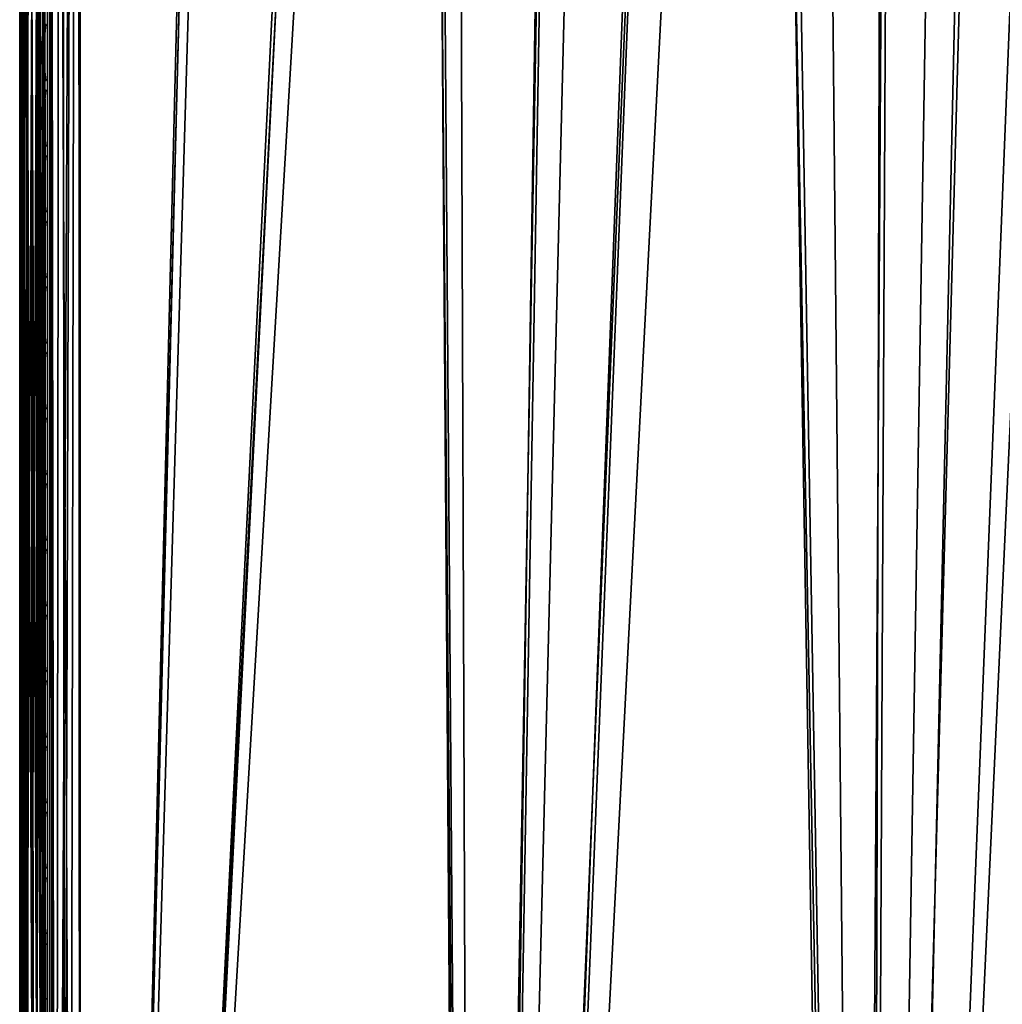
# Model space of a CAD drawing. Header units: inches. Extents: x -6.6 to 28, y -34.7 to 0.
# Tile 50 of 118: x -6.6 to -2.6, y -22.7 to -18.6. Entities that reach past the tile are written whole.
import ezdxf

# ---------------------------------------------------------------- set-up
doc = ezdxf.new("R2010")
doc.units = ezdxf.units.IN
doc.header["$LTSCALE"] = 0.03937
doc.header["$MEASUREMENT"] = 0
for name, color, linetype in [('A-FURN-3-ST', 151, 'Continuous'), ('A-FURN-3-ST-SEAM', 250, 'Continuous'), ('A-FURN-3-STITCH', 15, 'Continuous')]:
    doc.layers.add(name, color=color, linetype=linetype)
doc.layers.add('A-FURN-3-ST-LM', color=7, linetype='Continuous', true_color=0xffbd7a)

msp = doc.modelspace()

# ---------------------------------------------------------------- meshes
at = {"layer": 'A-FURN-3-ST'}
mesh = msp.add_polyface(dxfattribs=at)
corners = [(-6.6373, -34.1539, 5.25), (-6.6373, -7.1339, 5.25), (-6.6038, -34.1539, 5.125), (-6.6038, -7.1339, 5.125), (-6.5123, -34.1539, 5.0335), (-6.5123, -7.1339, 5.0335), (-6.3873, -34.1539, 5), (-6.3873, -7.1339, 5), (-6.3873, -33.5451, 18), (-6.3873, -7.7342, 18), (-6.5123, -33.5451, 17.9665), (-6.5123, -7.7342, 17.9665), (-6.6038, -33.5451, 17.875), (-6.6038, -7.7342, 17.875), (-6.6373, -33.5451, 17.75), (-6.6373, -7.7342, 17.75), (-5.676, -7.0732, 5), (-4.9743, -6.9418, 5), (-4.7776, -34.1041, 5), (-4.2893, -6.741, 5), (-3.6277, -6.4728, 5), (-3.1721, -33.9785, 5), (-2.9963, -6.1398, 5), (-2.4012, -5.7454, 5), (-1.8485, -5.2936, 5), (-1.5742, -33.7774, 5), (0.0124, -33.5012, 5), (1.5842, -33.1505, 5), (3.1377, -32.7261, 5), (4.6695, -32.2289, 5), (6.1762, -31.6601, 5), (7.6544, -31.0209, 5), (9.1008, -30.3127, 5), (10.5122, -29.5372, 5), (11.8855, -28.6959, 5), (13.2176, -27.7909, 5), (14.5055, -26.824, 5), (15.7465, -25.7976, 5), (-6.6373, -34.4039, 5.5002), (-6.6373, -6.8837, 5.5), (-6.6373, -34.3951, 16.9007), (-6.6373, -6.8837, 16.9), (-5.6133, -7.6702, 18), (-4.8496, -7.5289, 18), (-4.7572, -33.4933, 18), (-4.1039, -7.3118, 18), (-3.3837, -7.021, 18), (-3.1316, -33.3623, 18), (-2.6962, -6.6594, 18), (-2.0485, -6.2308, 18), (-1.5143, -33.1525, 18), (0.091, -32.8643, 18), (1.6803, -32.4985, 18), (3.25, -32.0558, 18), (4.7963, -31.5374, 18), (6.3156, -30.9444, 18), (7.8042, -30.2783, 18), (9.2588, -29.5406, 18), (10.6757, -28.7331, 18), (12.0518, -27.8577, 18), (13.3836, -26.9165, 18), (14.6682, -25.9116, 18), (-1.4471, -5.7395, 18), (15.9024, -24.8455, 18)]
mesh.append_faces([[corners[k] for k in face] for face in [(0, 1, 2), (2, 1, 3), (2, 3, 4), (4, 3, 5), (4, 5, 6), (6, 5, 7), (8, 9, 10), (10, 9, 11), (10, 11, 12), (12, 11, 13), (12, 13, 14), (14, 13, 15), (7, 16, 6), (6, 16, 17), (6, 17, 18), (18, 17, 19), (18, 19, 20), (18, 20, 21), (21, 20, 22), (21, 22, 23), (23, 24, 21), (21, 24, 25), (25, 24, 26), (26, 24, 27), (27, 24, 28), (28, 24, 29), (29, 24, 30), (30, 24, 31), (31, 24, 32), (32, 24, 33), (33, 24, 34), (34, 24, 35), (35, 24, 36), (36, 24, 37), (1, 38, 39), (38, 40, 39), (39, 40, 41), (41, 40, 14), (41, 14, 15), (9, 8, 42), (42, 8, 43), (43, 8, 44), (43, 44, 45), (45, 44, 46), (46, 44, 47), (46, 47, 48), (48, 47, 49), (49, 47, 50), (49, 50, 51), (51, 52, 49), (49, 52, 53), (49, 53, 54), (54, 55, 49), (49, 55, 56), (49, 56, 57), (57, 58, 49), (49, 58, 59), (49, 59, 60), (60, 61, 49), (49, 61, 62), (62, 61, 63)]])
mesh = msp.add_polyface(dxfattribs=at)
corners = [(5.9884, -31.5158, 17.9228), (6.7614, -31.195, 17.9228), (6.6806, -31.007, 17.9817), (5.9123, -31.3258, 17.9817), (6.3156, -30.9444, 18), (7.4444, -30.6676, 17.9817), (7.8042, -30.2783, 18), (8.2029, -30.3079, 17.9817), (8.9554, -29.9277, 17.9817), (8.2929, -30.4917, 17.9228), (9.0499, -30.1092, 17.9228), (8.3795, -30.6685, 17.8209), (9.1409, -30.2839, 17.8209), (8.4569, -30.8265, 17.6781), (9.2222, -30.4398, 17.6781), (8.5197, -30.9548, 17.5024), (9.2882, -30.5665, 17.5024), (8.5646, -31.0465, 17.3055), (9.3354, -30.6571, 17.3055), (8.5905, -31.0995, 17.1009), (9.3626, -30.7094, 17.1009), (9.3265, -30.749, 16.9008), (7.8592, -31.4674, 16.9008), (7.8122, -31.4686, 17.1009), (6.9085, -31.5375, 17.6781), (7.6854, -31.1924, 17.6781), (7.612, -31.0326, 17.8209), (6.8391, -31.376, 17.8209), (7.5298, -30.8536, 17.9228), (10.1276, -30.2985, 17.1009), (10.4388, -29.1068, 17.9817), (9.2588, -29.5406, 18), (9.7009, -29.5273, 17.9817), (4.7963, -31.5374, 18), (7.7876, -31.4151, 17.3055), (7.745, -31.3222, 17.5024), (10.0991, -30.2469, 17.3055), (10.0496, -30.1576, 17.5024), (9.9805, -30.0326, 17.6781), (9.8953, -29.8787, 17.8209), (9.8, -29.7064, 17.9228), (7.8628, -31.4754, 5.5004), (9.3305, -30.7568, 5.5004), (10.7627, -29.9699, 5.5004), (7.8041, -31.4511, 5.2891), (7.7804, -31.3996, 5.1956), (8.5571, -31.0312, 5.1956), (8.582, -31.0821, 5.2891), (9.3275, -30.642, 5.1956), (9.3536, -30.6922, 5.2891), (10.0908, -30.232, 5.1956), (10.1182, -30.2816, 5.2891), (7.7496, -31.3325, 5.1182), (8.5246, -30.9649, 5.1182), (9.2933, -30.5765, 5.1182), (10.0551, -30.1674, 5.1182), (7.6864, -31.1947, 5.0303), (8.4579, -30.8288, 5.0303), (9.2233, -30.4421, 5.0303), (9.9817, -30.0348, 5.0303), (6.9095, -31.5399, 5.0303), (7.6544, -31.0209, 5), (9.1008, -30.3127, 5), (10.5122, -29.5372, 5), (10.1352, -30.3123, 5.3932), (9.3699, -30.7234, 5.3932), (8.5974, -31.1136, 5.3932), (7.8187, -31.483, 5.3932), (-6.6373, -34.1539, 5.25), (-6.6373, -34.4039, 5.5002), (-6.6373, -7.1339, 5.25)]
mesh.append_faces([[corners[k] for k in face] for face in [(0, 1, 2, 3), (3, 2, 4), (4, 2, 5), (4, 5, 6), (6, 5, 7), (6, 7, 8), (8, 7, 9, 10), (10, 9, 11, 12), (12, 11, 13, 14), (14, 13, 15, 16), (16, 15, 17, 18), (18, 17, 19, 20), (20, 19, 21), (21, 19, 22), (22, 19, 23), (24, 25, 26, 27), (27, 26, 28, 1), (1, 28, 5, 2), (20, 21, 29), (30, 31, 32), (32, 31, 8), (8, 31, 6), (4, 33, 3), (19, 17, 34, 23), (17, 15, 35, 34), (15, 13, 25, 35), (13, 11, 26, 25), (11, 9, 28, 26), (9, 7, 5, 28), (18, 20, 29, 36), (16, 18, 36, 37), (14, 16, 37, 38), (12, 14, 38, 39), (10, 12, 39, 40), (8, 10, 40, 32), (22, 41, 42), (22, 42, 21), (21, 42, 43), (44, 45, 46, 47), (47, 46, 48, 49), (49, 48, 50, 51), (45, 52, 53, 46), (46, 53, 54, 48), (48, 54, 55, 50), (52, 56, 57, 53), (53, 57, 58, 54), (54, 58, 59, 55), (60, 61, 56), (56, 61, 57), (61, 62, 57), (57, 62, 58), (58, 62, 59), (59, 62, 63), (64, 42, 65), (65, 42, 66), (65, 66, 47, 49), (42, 41, 66), (66, 67, 44, 47), (65, 49, 51, 64), (68, 69, 70)]])
at = {"layer": 'A-FURN-3-ST-LM'}
mesh = msp.add_polyface(dxfattribs=at)
corners = [(-6.6373, -6.8837, 18.4), (-6.6373, -34.3998, 18.4), (-6.6239, -6.8837, 18.45), (-6.6239, -34.3998, 18.45), (-6.5873, -6.8837, 18.4866), (-6.5873, -34.3998, 18.4866), (-6.5373, -6.8837, 18.5), (-6.6373, -6.8837, 18), (-6.5258, -34.4574, 18.5), (-6.5181, -6.8103, 18.5), (-6.493, -34.5062, 18.5), (-6.4654, -6.7556, 18.5), (-6.4439, -34.5386, 18.5), (-6.3928, -6.7338, 18.5), (-6.3862, -34.5498, 18.5), (-5.6749, -6.6691, 18.5), (-4.9681, -6.5282, 18.5), (-4.7578, -34.4995, 18.5), (-4.2804, -6.3126, 18.5), (-3.6196, -6.0247, 18.5), (-3.1335, -34.3726, 18.5), (-2.9934, -5.6679, 18.5), (-1.517, -34.1692, 18.5), (0.0881, -33.8898, 18.5), (1.6783, -33.5351, 18.5), (-2.4088, -5.2463, 18.5), (3.2499, -33.1058, 18.5), (4.7996, -32.6029, 18.5), (6.3239, -32.0275, 18.5), (7.8193, -31.3808, 18.5), (9.2826, -30.6644, 18.5), (-1.9434, -4.6939, 18), (10.7608, -29.9666, 18), (-2.4716, -5.1684, 18), (9.3288, -30.7535, 18), (7.8613, -31.4719, 18), (6.3615, -32.1204, 18), (4.8328, -32.6975, 18), (3.2787, -33.2019, 18), (1.7024, -33.6324, 18), (0.1077, -33.9882, 18), (-1.5021, -34.2684, 18), (-3.1233, -34.4724, 18), (-3.0475, -5.5838, 18), (-3.6644, -5.9353, 18), (-4.7523, -34.5997, 18), (-4.3154, -6.2189, 18), (-4.9929, -6.4313, 18), (-6.3855, -34.6501, 18), (-5.6892, -6.5702, 18), (-6.3964, -6.6339, 18), (-6.4817, -34.6316, 18), (-6.5175, -6.6703, 18), (-6.5634, -34.5776, 18), (-6.6053, -6.7613, 18), (-6.6181, -34.4963, 18)]
mesh.append_faces([[corners[k] for k in face] for face in [(0, 1, 2), (2, 3, 4), (4, 5, 6), (0, 7, 1), (6, 8, 9), (9, 10, 11), (11, 12, 13), (13, 14, 15), (15, 14, 16), (16, 17, 18), (18, 17, 19), (19, 20, 21), (21, 22, 23), (23, 24, 21), (21, 24, 25), (25, 24, 26), (25, 26, 27), (27, 28, 25), (25, 28, 29), (25, 29, 30)]])
mesh.append_faces([[corners[k] for k in face] for face in [(31, 32, 33), (33, 42, 43), (43, 42, 44), (44, 45, 46), (46, 45, 47), (47, 48, 49), (49, 48, 50), (50, 51, 52), (52, 53, 54), (54, 55, 7)]], dxfattribs={"vtx0": -1, "vtx1": -1})
mesh.append_faces([[corners[k] for k in face] for face in [(33, 34, 35), (33, 36, 37), (33, 37, 38), (33, 39, 40), (33, 40, 41)]], dxfattribs={"vtx0": -1, "vtx2": -1})
mesh.append_faces([[corners[k] for k in face] for face in [(35, 36, 33), (38, 39, 33)]], dxfattribs={"vtx1": -1, "vtx2": -1})
mesh = msp.add_polyface(dxfattribs=at)
corners = [(-6.6239, -6.8837, 18.45), (-6.6373, -34.3998, 18.4), (-6.6239, -34.3998, 18.45), (-6.5873, -6.8837, 18.4866), (-6.5873, -34.3998, 18.4866), (-6.5373, -6.8837, 18.5), (-6.5373, -34.3998, 18.5), (4.8327, -32.6972, 18.4001), (6.3564, -32.1077, 18.45), (4.8283, -32.6846, 18.45), (3.2786, -33.2016, 18.4001), (3.2747, -33.1887, 18.45), (1.7024, -33.6321, 18.4001), (1.6991, -33.6191, 18.45), (6.3426, -32.0738, 18.4866), (4.8162, -32.65, 18.4866), (3.2642, -33.1537, 18.4866), (1.6903, -33.5836, 18.4866), (6.3239, -32.0275, 18.5), (4.7996, -32.6029, 18.5), (3.2499, -33.1058, 18.5), (1.6783, -33.5351, 18.5), (6.3615, -32.1204, 18), (4.8328, -32.6975, 18), (3.2787, -33.2019, 18), (1.7024, -33.6324, 18), (-6.6373, -6.8837, 18), (-6.6373, -34.4001, 18), (-6.5258, -34.4574, 18.5), (-6.5181, -6.8103, 18.5), (-6.493, -34.5062, 18.5), (-6.4654, -6.7556, 18.5), (-6.4439, -34.5386, 18.5), (-6.3928, -6.7338, 18.5), (-6.3862, -34.5498, 18.5), (-4.9681, -6.5282, 18.5), (-4.7578, -34.4995, 18.5), (-3.6196, -6.0247, 18.5), (-3.1335, -34.3726, 18.5), (-2.9934, -5.6679, 18.5), (-1.517, -34.1692, 18.5), (-1.5021, -34.2684, 18), (-3.1233, -34.4724, 18), (-2.4716, -5.1684, 18), (-3.6644, -5.9353, 18), (-4.7523, -34.5997, 18), (-4.9929, -6.4313, 18), (-6.3855, -34.6501, 18), (-6.3964, -6.6339, 18), (-6.4817, -34.6316, 18), (-6.5175, -6.6703, 18), (-6.5634, -34.5776, 18), (-6.6053, -6.7613, 18), (-6.6181, -34.4963, 18)]
mesh.append_faces([[corners[k] for k in face] for face in [(0, 1, 2), (3, 2, 4), (5, 4, 6), (7, 8, 9), (7, 9, 10), (10, 9, 11), (10, 11, 12), (12, 11, 13), (8, 14, 15, 9), (9, 15, 16, 11), (11, 16, 17, 13), (14, 18, 15), (15, 18, 19), (15, 19, 16), (16, 19, 20), (16, 20, 17), (17, 20, 21), (22, 7, 23), (23, 7, 10), (23, 10, 24), (24, 10, 12), (24, 12, 25), (1, 26, 27), (6, 28, 5), (29, 28, 30), (31, 30, 32), (33, 32, 34), (35, 34, 36), (37, 36, 38), (39, 38, 40)]])
mesh.append_faces([[corners[k] for k in face] for face in [(26, 53, 27)]], dxfattribs={"vtx0": -1})
mesh.append_faces([[corners[k] for k in face] for face in [(44, 42, 45), (46, 45, 47), (48, 47, 49), (50, 49, 51), (52, 51, 53)]], dxfattribs={"vtx0": -1, "vtx2": -1})
mesh.append_faces([[corners[k] for k in face] for face in [(41, 42, 43)]], dxfattribs={"vtx1": -1, "vtx2": -1})
at = {"layer": 'A-FURN-3-ST-SEAM'}
mesh = msp.add_polyface(dxfattribs=at)
corners = [(-6.5682, -22.8255, 17.9462), (-6.5873, -18.4653, 17.95), (-6.5873, -22.8255, 17.95), (-6.6065, -18.4653, 17.9462), (-6.6065, -22.8255, 17.9462), (-6.6227, -18.4653, 17.9354), (-6.6227, -22.8255, 17.9354), (-6.6335, -18.4653, 17.9191), (-6.6335, -22.8255, 17.9191), (-6.6373, -18.4653, 17.9), (-6.6373, -22.8255, 17.9), (-6.6335, -18.4653, 17.8809), (-6.6335, -22.8255, 17.8809), (-6.6227, -18.4653, 17.8646), (-6.6227, -22.8255, 17.8646), (-6.6065, -18.4653, 17.8538), (-6.6065, -22.8255, 17.8538), (-6.5873, -18.4653, 17.85), (-6.5873, -22.8255, 17.85), (-6.5682, -18.4653, 17.8538), (-6.5682, -22.8255, 17.8538), (-6.552, -18.4653, 17.8646), (-6.552, -22.8255, 17.8646), (-6.5411, -18.4653, 17.8809), (-6.5411, -22.8255, 17.8809), (-6.5373, -18.4653, 17.9), (-6.5373, -22.8255, 17.9), (-6.5682, -18.4653, 17.9462), (-6.552, -22.8255, 17.9354), (-6.552, -18.4653, 17.9354), (-6.5411, -22.8255, 17.9191), (-6.5411, -18.4653, 17.9191), (-6.5373, -33.5493, 17.9), (-6.5718, -33.5493, 17.9472), (-6.5561, -33.5493, 17.939), (-6.5444, -33.5493, 17.9255), (-6.6069, -33.5493, 17.9459), (-6.6322, -33.5493, 17.9217), (-6.6218, -33.5493, 17.9362), (-6.6371, -33.5493, 17.9045), (-6.6355, -33.5493, 17.8868), (-6.5806, -33.5493, 17.8505), (-6.5983, -33.5493, 17.8515), (-6.6145, -33.5493, 17.8588), (-6.5639, -33.5493, 17.8563), (-6.5408, -33.5493, 17.8826), (-6.5501, -33.5493, 17.8675), (-6.5718, -14.8885, 17.9472), (-6.6069, -14.8885, 17.9459), (-6.6218, -14.8885, 17.9362), (-6.6322, -14.8885, 17.9217), (-6.6145, -14.8885, 17.8588), (-6.5983, -14.8885, 17.8515), (-6.5806, -14.8885, 17.8505), (-6.5639, -14.8885, 17.8563), (-6.5501, -14.8885, 17.8675), (-6.5408, -14.8885, 17.8826), (-6.5561, -14.8885, 17.939), (-6.5444, -14.8885, 17.9255), (-6.5373, -14.8885, 17.9)]
mesh.append_faces([[corners[k] for k in face] for face in [(0, 1, 2), (2, 1, 3), (2, 3, 4), (4, 3, 5), (4, 5, 6), (6, 5, 7), (6, 7, 8), (8, 7, 9), (8, 9, 10), (10, 9, 11), (10, 11, 12), (12, 11, 13), (12, 13, 14), (14, 13, 15), (14, 15, 16), (16, 15, 17), (16, 17, 18), (18, 17, 19), (18, 19, 20), (20, 19, 21), (20, 21, 22), (22, 21, 23), (22, 23, 24), (24, 23, 25), (24, 25, 26), (1, 0, 27), (27, 0, 28), (27, 28, 29), (29, 28, 30), (29, 30, 31), (31, 30, 26), (31, 26, 25), (26, 30, 32), (2, 33, 0), (0, 34, 28), (28, 35, 30), (2, 4, 36), (8, 37, 6), (6, 38, 4), (8, 10, 39), (39, 10, 40), (20, 41, 18), (18, 42, 16), (16, 43, 14), (14, 40, 12), (12, 40, 10), (20, 22, 44), (26, 45, 24), (24, 46, 22), (27, 47, 1), (1, 48, 3), (3, 49, 5), (5, 50, 7), (13, 51, 15), (15, 52, 17), (17, 53, 19), (19, 54, 21), (21, 55, 23), (23, 56, 25), (57, 27, 29), (58, 29, 31), (59, 31, 25)]])
at = {"layer": 'A-FURN-3-STITCH'}
mesh = msp.add_polymesh((7, 4), dxfattribs=at)
for k, corner in enumerate([(-6.528, -18.6416, 17.9558), (-6.5302, -18.6416, 17.9543), (-6.5345, -18.6415, 17.9514), (-6.5367, -18.6415, 17.9499), (-6.5323, -18.68, 17.9615), (-6.537, -18.6801, 17.9637), (-6.5413, -18.68, 17.9608), (-6.5409, -18.68, 17.9556), (-6.5349, -18.7189, 17.9646), (-6.5396, -18.719, 17.9669), (-6.5439, -18.7189, 17.964), (-6.5435, -18.7188, 17.9588), (-6.5358, -18.758, 17.9652), (-6.5404, -18.7581, 17.9675), (-6.5447, -18.758, 17.9646), (-6.5444, -18.7579, 17.9594), (-6.5349, -18.7971, 17.9633), (-6.5396, -18.7971, 17.9656), (-6.5439, -18.7971, 17.9627), (-6.5435, -18.797, 17.9575), (-6.5323, -18.8358, 17.9589), (-6.537, -18.8359, 17.9611), (-6.5413, -18.8358, 17.9582), (-6.5409, -18.8357, 17.953), (-6.528, -18.8741, 17.9519), (-6.5302, -18.874, 17.9505), (-6.5345, -18.874, 17.9476), (-6.5367, -18.874, 17.9461)]):
    mesh.set_mesh_vertex(divmod(k, 4), corner)
mesh = msp.add_polymesh((7, 4), dxfattribs=at)
for k, corner in enumerate([(-6.528, -18.9131, 17.9558), (-6.5302, -18.9131, 17.9543), (-6.5345, -18.9131, 17.9514), (-6.5367, -18.913, 17.9499), (-6.5323, -18.9516, 17.9615), (-6.537, -18.9516, 17.9637), (-6.5413, -18.9516, 17.9608), (-6.5409, -18.9515, 17.9556), (-6.5349, -18.9905, 17.9646), (-6.5396, -18.9905, 17.9669), (-6.5439, -18.9905, 17.964), (-6.5435, -18.9904, 17.9588), (-6.5358, -19.0296, 17.9652), (-6.5404, -19.0296, 17.9675), (-6.5447, -19.0295, 17.9646), (-6.5444, -19.0295, 17.9594), (-6.5349, -19.0686, 17.9633), (-6.5396, -19.0686, 17.9656), (-6.5439, -19.0686, 17.9627), (-6.5435, -19.0685, 17.9575), (-6.5323, -19.1074, 17.9589), (-6.537, -19.1074, 17.9611), (-6.5413, -19.1073, 17.9582), (-6.5409, -19.1073, 17.953), (-6.528, -19.1456, 17.9519), (-6.5302, -19.1456, 17.9505), (-6.5345, -19.1455, 17.9476), (-6.5367, -19.1455, 17.9461)]):
    mesh.set_mesh_vertex(divmod(k, 4), corner)
mesh = msp.add_polymesh((7, 4), dxfattribs=at)
for k, corner in enumerate([(-6.528, -19.1847, 17.9558), (-6.5302, -19.1846, 17.9543), (-6.5345, -19.1846, 17.9514), (-6.5367, -19.1846, 17.9499), (-6.5323, -19.2231, 17.9615), (-6.537, -19.2231, 17.9637), (-6.5413, -19.2231, 17.9608), (-6.5409, -19.223, 17.9556), (-6.5349, -19.262, 17.9646), (-6.5396, -19.262, 17.9669), (-6.5439, -19.262, 17.964), (-6.5435, -19.2619, 17.9588), (-6.5358, -19.3011, 17.9652), (-6.5404, -19.3011, 17.9675), (-6.5447, -19.3011, 17.9646), (-6.5444, -19.301, 17.9594), (-6.5349, -19.3401, 17.9633), (-6.5396, -19.3402, 17.9656), (-6.5439, -19.3401, 17.9627), (-6.5435, -19.34, 17.9575), (-6.5323, -19.3789, 17.9589), (-6.537, -19.3789, 17.9611), (-6.5413, -19.3789, 17.9582), (-6.5409, -19.3788, 17.953), (-6.528, -19.4171, 17.9519), (-6.5302, -19.4171, 17.9505), (-6.5345, -19.4171, 17.9476), (-6.5367, -19.417, 17.9461)]):
    mesh.set_mesh_vertex(divmod(k, 4), corner)
mesh = msp.add_polymesh((7, 4), dxfattribs=at)
for k, corner in enumerate([(-6.528, -19.4562, 17.9558), (-6.5302, -19.4562, 17.9543), (-6.5345, -19.4561, 17.9514), (-6.5367, -19.4561, 17.9499), (-6.5323, -19.4946, 17.9615), (-6.537, -19.4947, 17.9637), (-6.5413, -19.4946, 17.9608), (-6.5409, -19.4945, 17.9556), (-6.5349, -19.5335, 17.9646), (-6.5396, -19.5336, 17.9669), (-6.5439, -19.5335, 17.964), (-6.5435, -19.5334, 17.9588), (-6.5358, -19.5726, 17.9652), (-6.5404, -19.5727, 17.9675), (-6.5447, -19.5726, 17.9646), (-6.5444, -19.5725, 17.9594), (-6.5349, -19.6117, 17.9633), (-6.5396, -19.6117, 17.9656), (-6.5439, -19.6116, 17.9627), (-6.5435, -19.6116, 17.9575), (-6.5323, -19.6504, 17.9589), (-6.537, -19.6505, 17.9611), (-6.5413, -19.6504, 17.9582), (-6.5409, -19.6503, 17.953), (-6.528, -19.6887, 17.9519), (-6.5302, -19.6886, 17.9505), (-6.5345, -19.6886, 17.9476), (-6.5367, -19.6886, 17.9461)]):
    mesh.set_mesh_vertex(divmod(k, 4), corner)
mesh = msp.add_polymesh((7, 4), dxfattribs=at)
for k, corner in enumerate([(-6.528, -19.7277, 17.9558), (-6.5302, -19.7277, 17.9543), (-6.5345, -19.7276, 17.9514), (-6.5367, -19.7276, 17.9499), (-6.5323, -19.7662, 17.9615), (-6.537, -19.7662, 17.9637), (-6.5413, -19.7662, 17.9608), (-6.5409, -19.7661, 17.9556), (-6.5349, -19.8051, 17.9646), (-6.5396, -19.8051, 17.9669), (-6.5439, -19.805, 17.964), (-6.5435, -19.805, 17.9588), (-6.5358, -19.8441, 17.9652), (-6.5404, -19.8442, 17.9675), (-6.5447, -19.8441, 17.9646), (-6.5444, -19.844, 17.9594), (-6.5349, -19.8832, 17.9633), (-6.5396, -19.8832, 17.9656), (-6.5439, -19.8832, 17.9627), (-6.5435, -19.8831, 17.9575), (-6.5323, -19.922, 17.9589), (-6.537, -19.922, 17.9611), (-6.5413, -19.9219, 17.9582), (-6.5409, -19.9219, 17.953), (-6.528, -19.9602, 17.9519), (-6.5302, -19.9602, 17.9505), (-6.5345, -19.9601, 17.9476), (-6.5367, -19.9601, 17.9461)]):
    mesh.set_mesh_vertex(divmod(k, 4), corner)
mesh = msp.add_polymesh((7, 4), dxfattribs=at)
for k, corner in enumerate([(-6.528, -19.9992, 17.9558), (-6.5302, -19.9992, 17.9543), (-6.5345, -19.9992, 17.9514), (-6.5367, -19.9991, 17.9499), (-6.5323, -20.0377, 17.9615), (-6.537, -20.0377, 17.9637), (-6.5413, -20.0377, 17.9608), (-6.5409, -20.0376, 17.9556), (-6.5349, -20.0766, 17.9646), (-6.5396, -20.0766, 17.9669), (-6.5439, -20.0766, 17.964), (-6.5435, -20.0765, 17.9588), (-6.5358, -20.1157, 17.9652), (-6.5404, -20.1157, 17.9675), (-6.5447, -20.1157, 17.9646), (-6.5444, -20.1156, 17.9594), (-6.5349, -20.1547, 17.9633), (-6.5396, -20.1548, 17.9656), (-6.5439, -20.1547, 17.9627), (-6.5435, -20.1546, 17.9575), (-6.5323, -20.1935, 17.9589), (-6.537, -20.1935, 17.9611), (-6.5413, -20.1935, 17.9582), (-6.5409, -20.1934, 17.953), (-6.528, -20.2317, 17.9519), (-6.5302, -20.2317, 17.9505), (-6.5345, -20.2316, 17.9476), (-6.5367, -20.2316, 17.9461)]):
    mesh.set_mesh_vertex(divmod(k, 4), corner)
mesh = msp.add_polymesh((7, 4), dxfattribs=at)
for k, corner in enumerate([(-6.528, -20.2708, 17.9558), (-6.5302, -20.2708, 17.9543), (-6.5345, -20.2707, 17.9514), (-6.5367, -20.2707, 17.9499), (-6.5323, -20.3092, 17.9615), (-6.537, -20.3093, 17.9637), (-6.5413, -20.3092, 17.9608), (-6.5409, -20.3091, 17.9556), (-6.5349, -20.3481, 17.9646), (-6.5396, -20.3482, 17.9669), (-6.5439, -20.3481, 17.964), (-6.5435, -20.348, 17.9588), (-6.5358, -20.3872, 17.9652), (-6.5404, -20.3872, 17.9675), (-6.5447, -20.3872, 17.9646), (-6.5444, -20.3871, 17.9594), (-6.5349, -20.4262, 17.9633), (-6.5396, -20.4263, 17.9656), (-6.5439, -20.4262, 17.9627), (-6.5435, -20.4261, 17.9575), (-6.5323, -20.465, 17.9589), (-6.537, -20.465, 17.9611), (-6.5413, -20.465, 17.9582), (-6.5409, -20.4649, 17.953), (-6.528, -20.5033, 17.9519), (-6.5302, -20.5032, 17.9505), (-6.5345, -20.5032, 17.9476), (-6.5367, -20.5032, 17.9461)]):
    mesh.set_mesh_vertex(divmod(k, 4), corner)
mesh = msp.add_polymesh((7, 4), dxfattribs=at)
for k, corner in enumerate([(-6.528, -20.5423, 17.9558), (-6.5302, -20.5423, 17.9543), (-6.5345, -20.5422, 17.9514), (-6.5367, -20.5422, 17.9499), (-6.5323, -20.5808, 17.9615), (-6.537, -20.5808, 17.9637), (-6.5413, -20.5807, 17.9608), (-6.5409, -20.5807, 17.9556), (-6.5349, -20.6196, 17.9646), (-6.5396, -20.6197, 17.9669), (-6.5439, -20.6196, 17.964), (-6.5435, -20.6195, 17.9588), (-6.5358, -20.6587, 17.9652), (-6.5404, -20.6588, 17.9675), (-6.5447, -20.6587, 17.9646), (-6.5444, -20.6586, 17.9594), (-6.5349, -20.6978, 17.9633), (-6.5396, -20.6978, 17.9656), (-6.5439, -20.6978, 17.9627), (-6.5435, -20.6977, 17.9575), (-6.5323, -20.7365, 17.9589), (-6.537, -20.7366, 17.9611), (-6.5413, -20.7365, 17.9582), (-6.5409, -20.7364, 17.953), (-6.528, -20.7748, 17.9519), (-6.5302, -20.7748, 17.9505), (-6.5345, -20.7747, 17.9476), (-6.5367, -20.7747, 17.9461)]):
    mesh.set_mesh_vertex(divmod(k, 4), corner)
mesh = msp.add_polymesh((7, 4), dxfattribs=at)
for k, corner in enumerate([(-6.528, -20.8138, 17.9558), (-6.5302, -20.8138, 17.9543), (-6.5345, -20.8138, 17.9514), (-6.5367, -20.8137, 17.9499), (-6.5323, -20.8523, 17.9615), (-6.537, -20.8523, 17.9637), (-6.5413, -20.8523, 17.9608), (-6.5409, -20.8522, 17.9556), (-6.5349, -20.8912, 17.9646), (-6.5396, -20.8912, 17.9669), (-6.5439, -20.8912, 17.964), (-6.5435, -20.8911, 17.9588), (-6.5358, -20.9303, 17.9652), (-6.5404, -20.9303, 17.9675), (-6.5447, -20.9303, 17.9646), (-6.5444, -20.9302, 17.9594), (-6.5349, -20.9693, 17.9633), (-6.5396, -20.9693, 17.9656), (-6.5439, -20.9693, 17.9627), (-6.5435, -20.9692, 17.9575), (-6.5323, -21.0081, 17.9589), (-6.537, -21.0081, 17.9611), (-6.5413, -21.0081, 17.9582), (-6.5409, -21.008, 17.953), (-6.528, -21.0463, 17.9519), (-6.5302, -21.0463, 17.9505), (-6.5345, -21.0462, 17.9476), (-6.5367, -21.0462, 17.9461)]):
    mesh.set_mesh_vertex(divmod(k, 4), corner)
mesh = msp.add_polymesh((7, 4), dxfattribs=at)
for k, corner in enumerate([(-6.528, -21.0854, 17.9558), (-6.5302, -21.0853, 17.9543), (-6.5345, -21.0853, 17.9514), (-6.5367, -21.0853, 17.9499), (-6.5323, -21.1238, 17.9615), (-6.537, -21.1239, 17.9637), (-6.5413, -21.1238, 17.9608), (-6.5409, -21.1237, 17.9556), (-6.5349, -21.1627, 17.9646), (-6.5396, -21.1627, 17.9669), (-6.5439, -21.1627, 17.964), (-6.5435, -21.1626, 17.9588), (-6.5358, -21.2018, 17.9652), (-6.5404, -21.2018, 17.9675), (-6.5447, -21.2018, 17.9646), (-6.5444, -21.2017, 17.9594), (-6.5349, -21.2408, 17.9633), (-6.5396, -21.2409, 17.9656), (-6.5439, -21.2408, 17.9627), (-6.5435, -21.2407, 17.9575), (-6.5323, -21.2796, 17.9589), (-6.537, -21.2796, 17.9611), (-6.5413, -21.2796, 17.9582), (-6.5409, -21.2795, 17.953), (-6.528, -21.3178, 17.9519), (-6.5302, -21.3178, 17.9505), (-6.5345, -21.3178, 17.9476), (-6.5367, -21.3177, 17.9461)]):
    mesh.set_mesh_vertex(divmod(k, 4), corner)
mesh = msp.add_polymesh((7, 4), dxfattribs=at)
for k, corner in enumerate([(-6.528, -21.3569, 17.9558), (-6.5302, -21.3569, 17.9543), (-6.5345, -21.3568, 17.9514), (-6.5367, -21.3568, 17.9499), (-6.5323, -21.3953, 17.9615), (-6.537, -21.3954, 17.9637), (-6.5413, -21.3953, 17.9608), (-6.5409, -21.3952, 17.9556), (-6.5349, -21.4342, 17.9646), (-6.5396, -21.4343, 17.9669), (-6.5439, -21.4342, 17.964), (-6.5435, -21.4341, 17.9588), (-6.5358, -21.4733, 17.9652), (-6.5404, -21.4734, 17.9675), (-6.5447, -21.4733, 17.9646), (-6.5444, -21.4732, 17.9594), (-6.5349, -21.5124, 17.9633), (-6.5396, -21.5124, 17.9656), (-6.5439, -21.5124, 17.9627), (-6.5435, -21.5123, 17.9575), (-6.5323, -21.5511, 17.9589), (-6.537, -21.5512, 17.9611), (-6.5413, -21.5511, 17.9582), (-6.5409, -21.551, 17.953), (-6.528, -21.5894, 17.9519), (-6.5302, -21.5893, 17.9505), (-6.5345, -21.5893, 17.9476), (-6.5367, -21.5893, 17.9461)]):
    mesh.set_mesh_vertex(divmod(k, 4), corner)
mesh = msp.add_polymesh((7, 4), dxfattribs=at)
for k, corner in enumerate([(-6.528, -21.6284, 17.9558), (-6.5302, -21.6284, 17.9543), (-6.5345, -21.6284, 17.9514), (-6.5367, -21.6283, 17.9499), (-6.5323, -21.6669, 17.9615), (-6.537, -21.6669, 17.9637), (-6.5413, -21.6669, 17.9608), (-6.5409, -21.6668, 17.9556), (-6.5349, -21.7058, 17.9646), (-6.5396, -21.7058, 17.9669), (-6.5439, -21.7058, 17.964), (-6.5435, -21.7057, 17.9588), (-6.5358, -21.7449, 17.9652), (-6.5404, -21.7449, 17.9675), (-6.5447, -21.7448, 17.9646), (-6.5444, -21.7448, 17.9594), (-6.5349, -21.7839, 17.9633), (-6.5396, -21.7839, 17.9656), (-6.5439, -21.7839, 17.9627), (-6.5435, -21.7838, 17.9575), (-6.5323, -21.8227, 17.9589), (-6.537, -21.8227, 17.9611), (-6.5413, -21.8226, 17.9582), (-6.5409, -21.8226, 17.953), (-6.528, -21.8609, 17.9519), (-6.5302, -21.8609, 17.9505), (-6.5345, -21.8608, 17.9476), (-6.5367, -21.8608, 17.9461)]):
    mesh.set_mesh_vertex(divmod(k, 4), corner)
mesh = msp.add_polymesh((7, 4), dxfattribs=at)
for k, corner in enumerate([(-6.528, -21.9, 17.9558), (-6.5302, -21.8999, 17.9543), (-6.5345, -21.8999, 17.9514), (-6.5367, -21.8999, 17.9499), (-6.5323, -21.9384, 17.9615), (-6.537, -21.9384, 17.9637), (-6.5413, -21.9384, 17.9608), (-6.5409, -21.9383, 17.9556), (-6.5349, -21.9773, 17.9646), (-6.5396, -21.9773, 17.9669), (-6.5439, -21.9773, 17.964), (-6.5435, -21.9772, 17.9588), (-6.5358, -22.0164, 17.9652), (-6.5404, -22.0164, 17.9675), (-6.5447, -22.0164, 17.9646), (-6.5444, -22.0163, 17.9594), (-6.5349, -22.0554, 17.9633), (-6.5396, -22.0555, 17.9656), (-6.5439, -22.0554, 17.9627), (-6.5435, -22.0553, 17.9575), (-6.5323, -22.0942, 17.9589), (-6.537, -22.0942, 17.9611), (-6.5413, -22.0942, 17.9582), (-6.5409, -22.0941, 17.953), (-6.528, -22.1324, 17.9519), (-6.5302, -22.1324, 17.9505), (-6.5345, -22.1324, 17.9476), (-6.5367, -22.1323, 17.9461)]):
    mesh.set_mesh_vertex(divmod(k, 4), corner)
mesh = msp.add_polymesh((7, 4), dxfattribs=at)
for k, corner in enumerate([(-6.528, -22.1715, 17.9558), (-6.5302, -22.1715, 17.9543), (-6.5345, -22.1714, 17.9514), (-6.5367, -22.1714, 17.9499), (-6.5323, -22.2099, 17.9615), (-6.537, -22.21, 17.9637), (-6.5413, -22.2099, 17.9608), (-6.5409, -22.2098, 17.9556), (-6.5349, -22.2488, 17.9646), (-6.5396, -22.2489, 17.9669), (-6.5439, -22.2488, 17.964), (-6.5435, -22.2487, 17.9588), (-6.5358, -22.2879, 17.9652), (-6.5404, -22.2879, 17.9675), (-6.5447, -22.2879, 17.9646), (-6.5444, -22.2878, 17.9594), (-6.5349, -22.327, 17.9633), (-6.5396, -22.327, 17.9656), (-6.5439, -22.3269, 17.9627), (-6.5435, -22.3269, 17.9575), (-6.5323, -22.3657, 17.9589), (-6.537, -22.3658, 17.9611), (-6.5413, -22.3657, 17.9582), (-6.5409, -22.3656, 17.953), (-6.528, -22.404, 17.9519), (-6.5302, -22.4039, 17.9505), (-6.5345, -22.4039, 17.9476), (-6.5367, -22.4039, 17.9461)]):
    mesh.set_mesh_vertex(divmod(k, 4), corner)
mesh = msp.add_polymesh((7, 4), dxfattribs=at)
for k, corner in enumerate([(-6.528, -22.443, 17.9558), (-6.5302, -22.443, 17.9543), (-6.5345, -22.4429, 17.9514), (-6.5367, -22.4429, 17.9499), (-6.5323, -22.4815, 17.9615), (-6.537, -22.4815, 17.9637), (-6.5413, -22.4815, 17.9608), (-6.5409, -22.4814, 17.9556), (-6.5349, -22.5204, 17.9646), (-6.5396, -22.5204, 17.9669), (-6.5439, -22.5203, 17.964), (-6.5435, -22.5203, 17.9588), (-6.5358, -22.5594, 17.9652), (-6.5404, -22.5595, 17.9675), (-6.5447, -22.5594, 17.9646), (-6.5444, -22.5593, 17.9594), (-6.5349, -22.5985, 17.9633), (-6.5396, -22.5985, 17.9656), (-6.5439, -22.5985, 17.9627), (-6.5435, -22.5984, 17.9575), (-6.5323, -22.6372, 17.9589), (-6.537, -22.6373, 17.9611), (-6.5413, -22.6372, 17.9582), (-6.5409, -22.6371, 17.953), (-6.528, -22.6755, 17.9519), (-6.5302, -22.6755, 17.9505), (-6.5345, -22.6754, 17.9476), (-6.5367, -22.6754, 17.9461)]):
    mesh.set_mesh_vertex(divmod(k, 4), corner)

doc.saveas('drawing.dxf')
